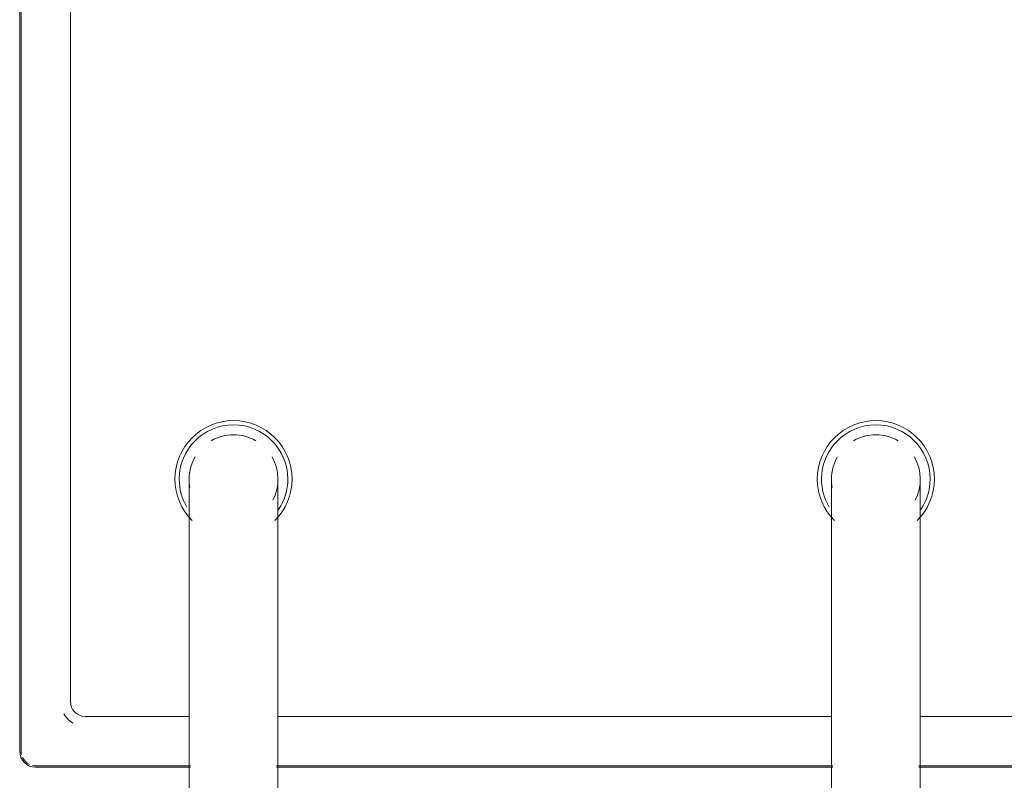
# Model space of a CAD drawing. Header units: millimetres. Extents: x -281 to 121694, y -16481 to 65128.
# Tile 21 of 256: x 15077 to 15276, y 15219 to 15373. Entities that reach past the tile are written whole.
import ezdxf

# ---------------------------------------------------------------- set-up
doc = ezdxf.new("R2010")
doc.units = ezdxf.units.MM
for name, color, linetype, lineweight in [('A--L$01A__Algemeen', 7, 'Continuous', 5), ('A--L74__VasteSanitaireVoorz', 1, 'Continuous', 5), ('A--L82__LosseGebruikersInvent', 1, 'Continuous', 5)]:
    doc.layers.add(name, color=color, linetype=linetype, lineweight=lineweight)

# ---------------------------------------------------------------- blocks, each defined once
blk = doc.blocks.new('NLRS_82_FU_UN_spoekbak_gen_kad - spoelbak dxbxh 900x900x957-53208188-L_80_ 14')
at = {"layer": 'A--L$01A__Algemeen'}
for p, q in [((-170, -149.05), (-8.69, -149.05)), ((8.69, -149.05), (121.31, -149.05)), ((138.69, -149.05), (170, -149.05)), ((173.28, -152.32), (173.28, -492.32))]:
    blk.add_line(p, q, dxfattribs=at)
blk.add_arc((170, -152.32), 3.28, 0, 90, dxfattribs=at)
at = {"layer": 'A--L74__VasteSanitaireVoorz'}
for p, q in [((-9, -87.32), (-9, -177.32)), ((9, -177.32), (9, -87.32)), ((121, -87.32), (121, -177.32)), ((139, -177.32), (139, -87.32)), ((-170, -149.32), (-8.69, -149.32)), ((8.69, -149.32), (121.31, -149.32)), ((138.69, -149.32), (170, -149.32)), ((173, -152.32), (173, -492.32)), ((-9, -159.32), (-160, -159.32)), ((121, -159.32), (9, -159.32)), ((160, -159.32), (139, -159.32)), ((163, -482.32), (163, -162.32))]:
    blk.add_line(p, q, dxfattribs=at)
at = {"layer": 'A--L74__VasteSanitaireVoorz', "flags": 128}
for points in [[(-9, -177.32), (-9, -178.52), (-9, -179.72), (-9, -180.92), (-9, -182.1), (-9, -183.28), (-9, -184.46), (-9, -185.61), (-9, -186.76), (-9, -187.89), (-9, -189.01), (-9, -190.1), (-9, -191.18), (-9, -192.23), (-9, -193.26), (-9, -194.26), (-9, -195.24), (-9, -196.19), (-9, -197.11), (-9, -197.99), (-9, -198.84), (-9, -199.66), (-9, -200.45), (-9, -201.19), (-9, -201.9), (-9, -202.57), (-9, -203.2), (-9, -203.78), (-9, -204.33), (-9, -204.83), (-9, -205.29), (-9, -205.7), (-9, -206.06), (-9, -206.39), (-9, -206.66), (-9, -206.89), (-9, -207.07), (-9, -207.2), (-9, -207.29), (-9, -207.32)], [(9, -207.32), (9, -207.3), (9, -207.23), (9, -207.11), (9, -206.94), (9, -206.73), (9, -206.46), (9, -206.16), (9, -205.8), (9, -205.4), (9, -204.96), (9, -204.47), (9, -203.93), (9, -203.36), (9, -202.74), (9, -202.08), (9, -201.39), (9, -200.65), (9, -199.88), (9, -199.07), (9, -198.23), (9, -197.35), (9, -196.44), (9, -195.5), (9, -194.53), (9, -193.53), (9, -192.51), (9, -191.46), (9, -190.39), (9, -189.3), (9, -188.19), (9, -187.07), (9, -185.93), (9, -184.77), (9, -183.6), (9, -182.42), (9, -181.24), (9, -180.04), (9, -178.85), (9, -177.65), (9, -177.32)], [(121, -177.32), (121, -178.52), (121, -179.72), (121, -180.92), (121, -182.1), (121, -183.28), (121, -184.46), (121, -185.61), (121, -186.76), (121, -187.89), (121, -189.01), (121, -190.1), (121, -191.18), (121, -192.23), (121, -193.26), (121, -194.26), (121, -195.24), (121, -196.19), (121, -197.11), (121, -197.99), (121, -198.84), (121, -199.66), (121, -200.45), (121, -201.19), (121, -201.9), (121, -202.57), (121, -203.2), (121, -203.78), (121, -204.33), (121, -204.83), (121, -205.29), (121, -205.7), (121, -206.06), (121, -206.39), (121, -206.66), (121, -206.89), (121, -207.07), (121, -207.2), (121, -207.29), (121, -207.32)], [(139, -207.32), (139, -207.3), (139, -207.23), (139, -207.11), (139, -206.94), (139, -206.73), (139, -206.46), (139, -206.16), (139, -205.8), (139, -205.4), (139, -204.96), (139, -204.47), (139, -203.93), (139, -203.36), (139, -202.74), (139, -202.08), (139, -201.39), (139, -200.65), (139, -199.88), (139, -199.07), (139, -198.23), (139, -197.35), (139, -196.44), (139, -195.5), (139, -194.53), (139, -193.53), (139, -192.51), (139, -191.46), (139, -190.39), (139, -189.3), (139, -188.19), (139, -187.07), (139, -185.93), (139, -184.77), (139, -183.6), (139, -182.42), (139, -181.24), (139, -180.04), (139, -178.85), (139, -177.65), (139, -177.32)]]:
    blk.add_lwpolyline(points, dxfattribs=at)
at = {"layer": 'A--L74__VasteSanitaireVoorz'}
for centre, radius, start, end in [((170, -152.32), 3, 77.1429, 90), ((170, -152.32), 3, 25.7143, 64.2857), ((170, -152.32), 3, 360, 12.8571), ((160, -162.32), 3, 0, 90), ((160, -162.32), 5, 30, 60), ((0, -207.32), 11.85, 135, 180), ((0, -207.32), 11.85, 360, 45), ((130, -207.32), 11.85, 135, 180), ((130, -207.32), 11.85, 360, 45), ((0, -207.32), 10.99, 146.2286, 180), ((130, -207.32), 10.99, 146.2286, 180), ((0, -207.32), 9, 151.7628, 210), ((0, -207.32), 10.99, 360, 30.9909), ((130, -207.32), 9, 151.7628, 210), ((130, -207.32), 10.99, 360, 30.9909), ((0, -207.32), 9, 330, 10.5797), ((130, -207.32), 9, 330, 10.5797), ((0, -207.32), 11.85, 180, 360), ((0, -207.32), 10.99, 180, 360), ((0, -207.32), 9, 350.8703, 360), ((130, -207.32), 11.85, 180, 360), ((130, -207.32), 10.99, 180, 360), ((130, -207.32), 9, 350.8703, 360), ((0, -207.32), 9, 240.0008, 270), ((0, -207.32), 9, 240, 300), ((0, -207.32), 9, 270, 299.9992), ((130, -207.32), 9, 240.0008, 270), ((130, -207.32), 9, 240, 300), ((130, -207.32), 9, 270, 299.9992)]:
    blk.add_arc(centre, radius, start, end, dxfattribs=at)

msp = doc.modelspace()

# ---------------------------------------------------------------- block references
at = {"layer": 'A--L82__LosseGebruikersInvent', "rotation": 180}
msp.add_blockref('NLRS_82_FU_UN_spoekbak_gen_kad - spoelbak dxbxh 900x900x957-53208188-L_80_ 14', (15249.92, 15072.41), dxfattribs=at)

doc.saveas('drawing.dxf')
